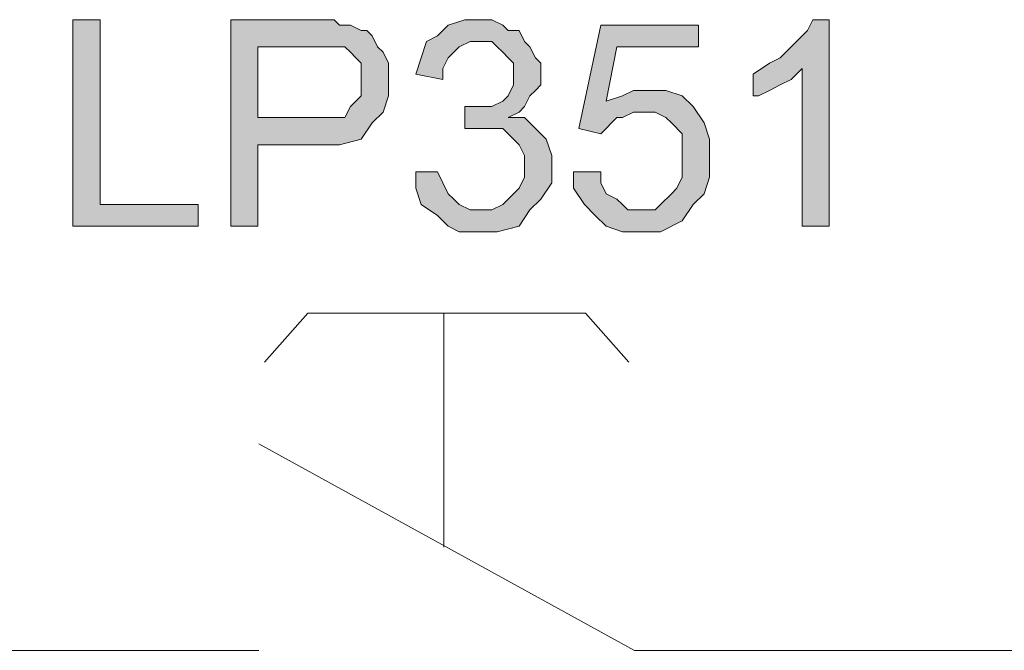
# Model space of a CAD drawing. Header units: millimetres. Extents: x 74583 to 75292, y 11361 to 11727.
# Tile 81 of 85: x 75236.54 to 75238.45, y 11716.45 to 11717.68. Entities that reach past the tile are written whole.
import ezdxf

# ---------------------------------------------------------------- set-up
doc = ezdxf.new("R2010")
doc.units = ezdxf.units.MM
doc.layers.add('C00-00-00', color=7, linetype='Continuous')

msp = doc.modelspace()

# ---------------------------------------------------------------- hatches: boundary and pattern name
at = {"layer": 'C00-00-00'}
h = msp.add_hatch(color=256, dxfattribs=at)
h.dxf.hatch_style = 2
h.paths.add_polyline_path([(75236.6412, 11717.2761), (75236.6412, 11717.6783), (75236.6941, 11717.6783), (75236.6941, 11717.3185), (75236.8846, 11717.3185), (75236.8846, 11717.2761)])
h = msp.add_hatch(color=256, dxfattribs=at)
h.paths.add_polyline_path([(75236.9481, 11717.2761), (75236.9481, 11717.6783), (75237.1492, 11717.6783), (75237.1598, 11717.6677), (75237.1809, 11717.6677), (75237.2021, 11717.6571), (75237.2127, 11717.6571), (75237.2233, 11717.6466), (75237.2339, 11717.6254), (75237.2444, 11717.6148), (75237.255, 11717.5936), (75237.255, 11717.5301), (75237.2444, 11717.4984), (75237.2233, 11717.4772), (75237.2021, 11717.4455), (75237.1598, 11717.4349), (75237.001, 11717.4349), (75237.001, 11717.2761)])
h.paths.add_polyline_path([(75237.001, 11717.4878), (75237.1704, 11717.4878), (75237.1809, 11717.509), (75237.1915, 11717.5196), (75237.2021, 11717.5301), (75237.2021, 11717.5936), (75237.1915, 11717.6042), (75237.1809, 11717.6148), (75237.1704, 11717.6254), (75237.001, 11717.6254)])
h = msp.add_hatch(color=256, dxfattribs=at)
h.dxf.hatch_style = 2
h.paths.add_polyline_path([(75237.3079, 11717.382), (75237.3503, 11717.382), (75237.3609, 11717.3608), (75237.3714, 11717.3396), (75237.382, 11717.3291), (75237.3926, 11717.3185), (75237.4138, 11717.3079), (75237.4561, 11717.3079), (75237.4773, 11717.3185), (75237.4879, 11717.3291), (75237.509, 11717.3502), (75237.5196, 11717.3714), (75237.5196, 11717.4137), (75237.509, 11717.4349), (75237.4984, 11717.4455), (75237.4773, 11717.4666), (75237.4032, 11717.4666), (75237.4032, 11717.509), (75237.4561, 11717.509), (75237.4773, 11717.5196), (75237.4879, 11717.5301), (75237.4984, 11717.5513), (75237.4984, 11717.5936), (75237.4879, 11717.6042), (75237.4773, 11717.6148), (75237.4667, 11717.6254), (75237.4561, 11717.636), (75237.4138, 11717.636), (75237.3926, 11717.6254), (75237.382, 11717.6148), (75237.3714, 11717.6042), (75237.3609, 11717.5831), (75237.3609, 11717.5619), (75237.3079, 11717.5725), (75237.3185, 11717.6042), (75237.3291, 11717.636), (75237.3503, 11717.6466), (75237.3714, 11717.6677), (75237.4032, 11717.6783), (75237.4561, 11717.6783), (75237.4773, 11717.6677), (75237.4879, 11717.6571), (75237.509, 11717.6571), (75237.5196, 11717.636), (75237.5302, 11717.6254), (75237.5408, 11717.6042), (75237.5514, 11717.5936), (75237.5514, 11717.5513), (75237.5408, 11717.5407), (75237.5302, 11717.5301), (75237.5196, 11717.509), (75237.509, 11717.4984), (75237.4879, 11717.4878), (75237.5196, 11717.4878), (75237.5302, 11717.4772), (75237.5514, 11717.4561), (75237.5619, 11717.4455), (75237.5725, 11717.4137), (75237.5725, 11717.3608), (75237.5514, 11717.3291), (75237.5302, 11717.3079), (75237.509, 11717.2761), (75237.4667, 11717.2656), (75237.3926, 11717.2656), (75237.3714, 11717.2761), (75237.3503, 11717.2973), (75237.3185, 11717.3185), (75237.3079, 11717.3502)])
h = msp.add_hatch(color=256, dxfattribs=at)
h.dxf.hatch_style = 2
h.paths.add_polyline_path([(75238.1123, 11717.2761), (75238.0594, 11717.2761), (75238.0594, 11717.5831), (75238.0488, 11717.5725), (75238.0382, 11717.5619), (75238.017, 11717.5513), (75237.9959, 11717.5407), (75237.9747, 11717.5301), (75237.9641, 11717.5301), (75237.9641, 11717.5725), (75237.9959, 11717.5936), (75238.017, 11717.6042), (75238.0382, 11717.6254), (75238.0594, 11717.6466), (75238.0699, 11717.6571), (75238.0805, 11717.6783), (75238.1123, 11717.6783)])
h = msp.add_hatch(color=256, dxfattribs=at)
h.dxf.hatch_style = 2
h.paths.add_polyline_path([(75237.6149, 11717.382), (75237.6678, 11717.382), (75237.6678, 11717.3608), (75237.6784, 11717.3396), (75237.6995, 11717.3291), (75237.7101, 11717.3185), (75237.7207, 11717.3079), (75237.7736, 11717.3079), (75237.7842, 11717.3185), (75237.8054, 11717.3396), (75237.8159, 11717.3502), (75237.8265, 11717.3714), (75237.8265, 11717.4561), (75237.8054, 11717.4772), (75237.7948, 11717.4878), (75237.7736, 11717.4984), (75237.7313, 11717.4984), (75237.7101, 11717.4878), (75237.6995, 11717.4878), (75237.6889, 11717.4772), (75237.6784, 11717.4666), (75237.6678, 11717.4561), (75237.6254, 11717.4666), (75237.6678, 11717.6677), (75237.8583, 11717.6677), (75237.8583, 11717.6254), (75237.6995, 11717.6254), (75237.6784, 11717.5196), (75237.7101, 11717.5301), (75237.7313, 11717.5407), (75237.7948, 11717.5407), (75237.8265, 11717.5301), (75237.8477, 11717.509), (75237.8689, 11717.4772), (75237.8794, 11717.4455), (75237.8794, 11717.3714), (75237.8689, 11717.3396), (75237.8477, 11717.3185), (75237.8265, 11717.2867), (75237.7842, 11717.2656), (75237.7101, 11717.2656), (75237.6784, 11717.2761), (75237.6572, 11717.2973), (75237.636, 11717.3185), (75237.6149, 11717.3502)])

# ---------------------------------------------------------------- linework, layer by layer
at = {"layer": 'C00-00-00', "lineweight": 0}
for points in [[(75236.6412, 11717.2761), (75236.6412, 11717.6783), (75236.6941, 11717.6783), (75236.6941, 11717.3185), (75236.8846, 11717.3185), (75236.8846, 11717.2761)], [(75236.9481, 11717.2761), (75236.9481, 11717.6783), (75237.1492, 11717.6783), (75237.1598, 11717.6677), (75237.1809, 11717.6677), (75237.2021, 11717.6571), (75237.2127, 11717.6571), (75237.2233, 11717.6466), (75237.2339, 11717.6254), (75237.2444, 11717.6148), (75237.255, 11717.5936), (75237.255, 11717.5301), (75237.2444, 11717.4984), (75237.2233, 11717.4772), (75237.2021, 11717.4455), (75237.1598, 11717.4349), (75237.001, 11717.4349), (75237.001, 11717.2761)], [(75237.3079, 11717.382), (75237.3503, 11717.382), (75237.3609, 11717.3608), (75237.3714, 11717.3396), (75237.382, 11717.3291), (75237.3926, 11717.3185), (75237.4138, 11717.3079), (75237.4561, 11717.3079), (75237.4773, 11717.3185), (75237.4879, 11717.3291), (75237.509, 11717.3502), (75237.5196, 11717.3714), (75237.5196, 11717.4137), (75237.509, 11717.4349), (75237.4984, 11717.4455), (75237.4773, 11717.4666), (75237.4032, 11717.4666), (75237.4032, 11717.509), (75237.4561, 11717.509), (75237.4773, 11717.5196), (75237.4879, 11717.5301), (75237.4984, 11717.5513), (75237.4984, 11717.5936), (75237.4879, 11717.6042), (75237.4773, 11717.6148), (75237.4667, 11717.6254), (75237.4561, 11717.636), (75237.4138, 11717.636), (75237.3926, 11717.6254), (75237.382, 11717.6148), (75237.3714, 11717.6042), (75237.3609, 11717.5831), (75237.3609, 11717.5619), (75237.3079, 11717.5725), (75237.3185, 11717.6042), (75237.3291, 11717.636), (75237.3503, 11717.6466), (75237.3714, 11717.6677), (75237.4032, 11717.6783), (75237.4561, 11717.6783), (75237.4773, 11717.6677), (75237.4879, 11717.6571), (75237.509, 11717.6571), (75237.5196, 11717.636), (75237.5302, 11717.6254), (75237.5408, 11717.6042), (75237.5514, 11717.5936), (75237.5514, 11717.5513), (75237.5408, 11717.5407), (75237.5302, 11717.5301), (75237.5196, 11717.509), (75237.509, 11717.4984), (75237.4879, 11717.4878), (75237.5196, 11717.4878), (75237.5302, 11717.4772), (75237.5514, 11717.4561), (75237.5619, 11717.4455), (75237.5725, 11717.4137), (75237.5725, 11717.3608), (75237.5514, 11717.3291), (75237.5302, 11717.3079), (75237.509, 11717.2761), (75237.4667, 11717.2656), (75237.3926, 11717.2656), (75237.3714, 11717.2761), (75237.3503, 11717.2973), (75237.3185, 11717.3185), (75237.3079, 11717.3502)], [(75238.1123, 11717.2761), (75238.0594, 11717.2761), (75238.0594, 11717.5831), (75238.0488, 11717.5725), (75238.0382, 11717.5619), (75238.017, 11717.5513), (75237.9959, 11717.5407), (75237.9747, 11717.5301), (75237.9641, 11717.5301), (75237.9641, 11717.5725), (75237.9959, 11717.5936), (75238.017, 11717.6042), (75238.0382, 11717.6254), (75238.0594, 11717.6466), (75238.0699, 11717.6571), (75238.0805, 11717.6783), (75238.1123, 11717.6783)], [(75237.6149, 11717.382), (75237.6678, 11717.382), (75237.6678, 11717.3608), (75237.6784, 11717.3396), (75237.6995, 11717.3291), (75237.7101, 11717.3185), (75237.7207, 11717.3079), (75237.7736, 11717.3079), (75237.7842, 11717.3185), (75237.8054, 11717.3396), (75237.8159, 11717.3502), (75237.8265, 11717.3714), (75237.8265, 11717.4561), (75237.8054, 11717.4772), (75237.7948, 11717.4878), (75237.7736, 11717.4984), (75237.7313, 11717.4984), (75237.7101, 11717.4878), (75237.6995, 11717.4878), (75237.6889, 11717.4772), (75237.6784, 11717.4666), (75237.6678, 11717.4561), (75237.6254, 11717.4666), (75237.6678, 11717.6677), (75237.8583, 11717.6677), (75237.8583, 11717.6254), (75237.6995, 11717.6254), (75237.6784, 11717.5196), (75237.7101, 11717.5301), (75237.7313, 11717.5407), (75237.7948, 11717.5407), (75237.8265, 11717.5301), (75237.8477, 11717.509), (75237.8689, 11717.4772), (75237.8794, 11717.4455), (75237.8794, 11717.3714), (75237.8689, 11717.3396), (75237.8477, 11717.3185), (75237.8265, 11717.2867), (75237.7842, 11717.2656), (75237.7101, 11717.2656), (75237.6784, 11717.2761), (75237.6572, 11717.2973), (75237.636, 11717.3185), (75237.6149, 11717.3502)], [(75237.001, 11717.4878), (75237.1704, 11717.4878), (75237.1809, 11717.509), (75237.1915, 11717.5196), (75237.2021, 11717.5301), (75237.2021, 11717.5936), (75237.1915, 11717.6042), (75237.1809, 11717.6148), (75237.1704, 11717.6254), (75237.001, 11717.6254)]]:
    msp.add_lwpolyline(points, close=True, dxfattribs=at)
for points in [[(75237.0983, 11717.1068), (75237.0136, 11717.0116)], [(75237.3629, 11717.1068), (75237.0983, 11717.1068)], [(75237.3629, 11716.6517), (75237.3629, 11717.1068)], [(75237.3629, 11717.1068), (75237.638, 11717.1068)], [(75237.3629, 11716.6517), (75237.3629, 11717.1068)], [(75237.638, 11717.1068), (75237.7227, 11717.0116)], [(75237.7333, 11716.4506), (75237.003, 11716.8528)], [(75235.5637, 11716.4506), (75237.003, 11716.4506)], [(75238.5059, 11716.4506), (75237.7333, 11716.4506)]]:
    msp.add_lwpolyline(points, dxfattribs=at)

doc.saveas('drawing.dxf')
